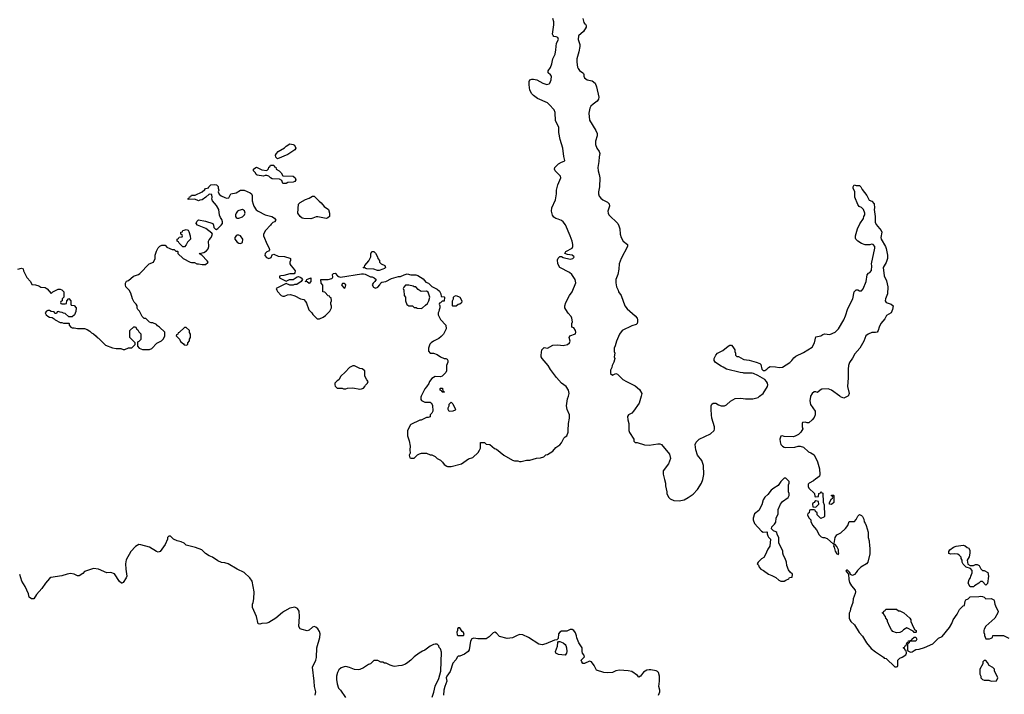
# Model space of a CAD drawing. Header units: inches. Extents: x 1861287 to 2052918, y 204622 to 437896.
# Tile 46 of 215: x 1981750 to 1992980, y 286602 to 294295. Entities that reach past the tile are written whole.
import ezdxf

# ---------------------------------------------------------------- set-up
doc = ezdxf.new("R2010")
doc.units = ezdxf.units.IN
doc.header["$MEASUREMENT"] = 0
for name, color, linetype in [('B9288', 7, 'Continuous'), ('B9289', 7, 'Continuous'), ('B9298', 7, 'Continuous'), ('B9299', 7, 'Continuous')]:
    doc.layers.add(name, color=color, linetype=linetype)

msp = doc.modelspace()

# ---------------------------------------------------------------- linework, layer by layer
at = {"layer": 'B9288', "color": 5, "elevation": 120}
for points in [[(1986329, 290000), (1986325, 289990), (1986325, 289965), (1986332, 289952), (1986372, 289932), (1986430, 289932), (1986444, 289924), (1986460, 289900), (1986462, 289830), (1986450, 289806), (1986433, 289787), (1986430, 289766), (1986410, 289758), (1986390, 289758), (1986330, 289728), (1986313, 289727), (1986210, 289678), (1986202, 289670), (1986173, 289607), (1986172, 289550), (1986191, 289491), (1986202, 289430), (1986198, 289390), (1986202, 289350), (1986194, 289330), (1986198, 289298), (1986210, 289294), (1986250, 289294), (1986289, 289331), (1986310, 289345), (1986331, 289351), (1986390, 289352), (1986430, 289332), (1986450, 289332), (1986490, 289312), (1986510, 289292), (1986550, 289272), (1986572, 289250), (1986590, 289222), (1986622, 289202), (1986630, 289198), (1986670, 289201), (1986790, 289231), (1986870, 289285), (1986918, 289302), (1986980, 289360), (1986996, 289384), (1987006, 289410), (1987007, 289473), (1987050, 289474), (1987070, 289454), (1987114, 289450), (1987166, 289406), (1987190, 289398), (1987272, 289330), (1987370, 289271), (1987395, 289265), (1987430, 289265), (1987450, 289258), (1987470, 289258), (1987530, 289271), (1987570, 289271), (1987645, 289295), (1987690, 289298), (1987729, 289311), (1987750, 289331), (1987770, 289338), (1987830, 289376), (1987865, 289415), (1987910, 289447), (1987929, 289470), (1987956, 289524), (1987970, 289539), (1987992, 289550), (1988007, 289590), (1988004, 289610), (1988008, 289690), (1988020, 289750), (1988021, 289790), (1987996, 289850), (1987988, 289890), (1987998, 289970), (1988008, 290000)], [(1988838, 290000), (1988817, 289923), (1988751, 289829), (1988730, 289809), (1988692, 289788), (1988682, 289770), (1988685, 289730), (1988698, 289690), (1988698, 289610), (1988706, 289586), (1988754, 289510), (1988754, 289490), (1988770, 289474), (1988792, 289472), (1988875, 289445), (1988930, 289442), (1989030, 289458), (1989050, 289458), (1989070, 289451), (1989160, 289340), (1989171, 289290), (1989151, 289230), (1989091, 289149), (1989091, 289111), (1989103, 289050), (1989116, 289010), (1989117, 288977), (1989131, 288910), (1989131, 288890), (1989151, 288851), (1989170, 288832), (1989212, 288812), (1989270, 288806), (1989330, 288818), (1989376, 288844), (1989430, 288885), (1989482, 288938), (1989525, 289010), (1989541, 289050), (1989552, 289110), (1989549, 289210), (1989530, 289268), (1989482, 289330), (1989462, 289390), (1989455, 289450), (1989465, 289475), (1989498, 289510), (1989629, 289571), (1989669, 289610), (1989676, 289624), (1989674, 289650), (1989645, 289750), (1989639, 289790), (1989635, 289850), (1989638, 289890), (1989646, 289910), (1989660, 289920), (1989690, 289922), (1989722, 289902), (1989750, 289891), (1989790, 289891), (1989810, 289901), (1989857, 289943), (1989910, 289974), (1989970, 289977), (1990000, 289974)], [(1985121, 286590), (1985126, 286630), (1985112, 286690), (1985110, 286750), (1985089, 286910), (1985129, 286990), (1985137, 287023), (1985138, 287130), (1985175, 287250), (1985176, 287290), (1985170, 287318), (1985149, 287349), (1985129, 287369), (1985110, 287376), (1985090, 287369), (1985050, 287334), (1985030, 287326), (1984970, 287339), (1984948, 287350), (1984934, 287374), (1984941, 287490), (1984937, 287550), (1984920, 287580), (1984890, 287595), (1984830, 287584), (1984770, 287549), (1984746, 287534), (1984670, 287470), (1984590, 287421), (1984570, 287413), (1984510, 287409), (1984490, 287402), (1984470, 287406), (1984452, 287490), (1984405, 287590), (1984404, 287630), (1984412, 287650), (1984419, 287690), (1984424, 287770), (1984401, 287890), (1984376, 287930), (1984310, 287992), (1984230, 288029), (1984129, 288089), (1984090, 288101), (1984050, 288106), (1984010, 288123), (1983950, 288164), (1983910, 288182), (1983869, 288209), (1983828, 288250), (1983756, 288276), (1983650, 288304), (1983625, 288325), (1983590, 288339), (1983546, 288350), (1983506, 288370), (1983470, 288406), (1983450, 288406), (1983434, 288390), (1983434, 288370), (1983411, 288310), (1983351, 288229), (1983330, 288222), (1983310, 288229), (1983230, 288279), (1983133, 288307), (1983110, 288308), (1983070, 288288), (1983018, 288230), (1982964, 288136), (1982956, 288090), (1982959, 288030), (1982971, 287949), (1982965, 287930), (1982930, 287878), (1982914, 287870), (1982910, 287869), (1982890, 287888), (1982830, 287975), (1982790, 287989), (1982745, 287985), (1982650, 288029), (1982590, 288035), (1982490, 288002), (1982470, 287979), (1982430, 287953), (1982410, 287954), (1982370, 287973), (1982330, 287981), (1982290, 287973), (1982230, 287953), (1982106, 287934), (1982090, 287922), (1982043, 287870), (1982001, 287810), (1981941, 287739), (1981910, 287689), (1981886, 287690), (1981858, 287710), (1981850, 287746), (1981814, 287830), (1981774, 287890), (1981750, 287966)], [(1989037, 286590), (1989053, 286630), (1989053, 286650), (1989038, 286690), (1989048, 286750), (1989046, 286810), (1989035, 286850), (1989023, 286863), (1989010, 286870), (1988950, 286880), (1988930, 286882), (1988904, 286876), (1988866, 286854), (1988830, 286808), (1988810, 286798), (1988796, 286816), (1988730, 286861), (1988689, 286869), (1988590, 286877), (1988551, 286870), (1988510, 286852), (1988450, 286846), (1988412, 286852), (1988330, 286877), (1988303, 286930), (1988270, 286972), (1988250, 286978), (1988190, 286951), (1988174, 286954), (1988161, 286970), (1988152, 286990), (1988190, 287030), (1988183, 287050), (1988169, 287070), (1988164, 287090), (1988165, 287130), (1988128, 287188), (1988105, 287245), (1988101, 287270), (1988090, 287302), (1988070, 287328), (1988050, 287340), (1988030, 287341), (1987990, 287322), (1987930, 287320), (1987910, 287311), (1987896, 287290), (1987890, 287238), (1987876, 287224), (1987850, 287219), (1987750, 287176), (1987710, 287165), (1987670, 287172), (1987553, 287250), (1987490, 287278), (1987450, 287283), (1987416, 287270), (1987370, 287244), (1987310, 287237), (1987222, 287262), (1987190, 287298), (1987170, 287309), (1987150, 287301), (1987103, 287257), (1987070, 287236), (1986974, 287234), (1986930, 287242), (1986905, 287235), (1986891, 287209), (1986878, 287110), (1986865, 287090), (1986822, 287058), (1986770, 287038), (1986750, 287038), (1986742, 287030), (1986725, 286995), (1986690, 286955), (1986659, 286861), (1986621, 286810), (1986616, 286790), (1986623, 286750), (1986598, 286690), (1986587, 286647), (1986582, 286590)], [(1986455, 286570), (1986474, 286626), (1986487, 286693), (1986530, 286782), (1986554, 286866), (1986561, 287081), (1986550, 287121), (1986536, 287136), (1986530, 287153), (1986510, 287173), (1986490, 287174), (1986470, 287169), (1986431, 287149), (1986370, 287104), (1986345, 287095), (1986308, 287072), (1986250, 287029), (1986210, 286989), (1986177, 286963), (1986150, 286944), (1986110, 286929), (1986070, 286928), (1986030, 286919), (1986010, 286922), (1985975, 286935), (1985930, 286958), (1985910, 286958), (1985890, 286968), (1985870, 286969), (1985833, 286987), (1985810, 286988), (1985790, 286986), (1985750, 286949), (1985730, 286942), (1985670, 286904), (1985630, 286885), (1985610, 286881), (1985570, 286883), (1985510, 286909), (1985470, 286918), (1985450, 286916), (1985418, 286902), (1985390, 286879), (1985375, 286850), (1985363, 286810), (1985362, 286770), (1985370, 286722), (1985388, 286670), (1985409, 286649), (1985465, 286565)]]:
    msp.add_lwpolyline(points, dxfattribs=at)
for points in [[(1986648, 289828), (1986638, 289850), (1986638, 289870), (1986648, 289890), (1986648, 289912), (1986670, 289934), (1986690, 289914), (1986722, 289850), (1986718, 289842), (1986690, 289829)], [(1986770, 287358), (1986750, 287358), (1986742, 287350), (1986742, 287330), (1986734, 287310), (1986738, 287278), (1986750, 287274), (1986810, 287274), (1986818, 287282), (1986810, 287306), (1986796, 287316)], [(1987970, 287049), (1987897, 287057), (1987866, 287070), (1987862, 287090), (1987884, 287150), (1987889, 287191), (1987896, 287204), (1987910, 287204), (1987950, 287187), (1987971, 287171), (1987979, 287159), (1987987, 287130), (1987992, 287090), (1987988, 287072)]]:
    msp.add_lwpolyline(points, close=True, dxfattribs=at)
at = {"layer": 'B9289', "color": 5, "elevation": 120}
for points in [[(1988008, 290000), (1988018, 290030), (1988010, 290068), (1987981, 290110), (1987930, 290150), (1987874, 290214), (1987804, 290304), (1987779, 290350), (1987709, 290430), (1987699, 290450), (1987699, 290470), (1987707, 290530), (1987730, 290555), (1987770, 290550), (1987830, 290583), (1987888, 290588), (1987950, 290581), (1987998, 290590), (1988019, 290610), (1988028, 290630), (1988017, 290670), (1988024, 290690), (1988090, 290711), (1988093, 290730), (1988090, 290752), (1988070, 290779), (1988049, 290790), (1988049, 290829), (1988054, 290850), (1988049, 290890), (1988039, 290910), (1988007, 290947), (1987979, 290990), (1987969, 291010), (1987969, 291030), (1987979, 291070), (1988019, 291150), (1988050, 291192), (1988092, 291292), (1988085, 291330), (1988049, 291390), (1988022, 291410), (1987910, 291468), (1987889, 291509), (1987883, 291557), (1987890, 291574), (1987910, 291594), (1987930, 291594), (1987950, 291582), (1988030, 291563), (1988058, 291570), (1988070, 291582), (1988074, 291590), (1988050, 291609), (1987997, 291617), (1987966, 291630), (1987979, 291650), (1988050, 291688), (1988059, 291710), (1988057, 291730), (1988050, 291769), (1988030, 291829), (1987976, 291956), (1987950, 291989), (1987930, 292005), (1987890, 292021), (1987866, 292026), (1987841, 292041), (1987826, 292066), (1987817, 292110), (1987821, 292150), (1987861, 292239), (1987872, 292308), (1987872, 292350), (1987887, 292413), (1987922, 292490), (1987918, 292510), (1987858, 292570), (1987849, 292590), (1987855, 292610), (1987894, 292650), (1987930, 292671), (1987959, 292681), (1987969, 292690), (1987956, 292736), (1987944, 292830), (1987916, 292930), (1987901, 293010), (1987901, 293070), (1987863, 293143), (1987858, 293238), (1987845, 293265), (1987790, 293329), (1987770, 293345), (1987657, 293397), (1987609, 293429), (1987590, 293449), (1987569, 293490), (1987562, 293550), (1987562, 293590), (1987568, 293610), (1987590, 293616), (1987610, 293616), (1987650, 293607), (1987718, 293570), (1987764, 293556), (1987790, 293563), (1987797, 293570), (1987811, 293609), (1987814, 293650), (1987805, 293665), (1987779, 293690), (1987779, 293710), (1987805, 293750), (1987819, 293790), (1987832, 293850), (1987857, 293903), (1987866, 293950), (1987873, 294027), (1987895, 294070), (1987889, 294090), (1987870, 294101), (1987844, 294104), (1987833, 294113), (1987826, 294130), (1987843, 294237), (1987844, 294270), (1987830, 294310)], [(1988173, 294310), (1988184, 294264), (1988190, 294251), (1988203, 294243), (1988211, 294230), (1988211, 294210), (1988181, 294159), (1988124, 294110), (1988120, 294070), (1988140, 294010), (1988140, 293990), (1988129, 293929), (1988106, 293850), (1988104, 293810), (1988112, 293752), (1988118, 293738), (1988134, 293714), (1988171, 293690), (1988180, 293680), (1988186, 293670), (1988183, 293650), (1988191, 293630), (1988222, 293610), (1988278, 293598), (1988315, 293570), (1988330, 293530), (1988354, 293410), (1988351, 293389), (1988336, 293364), (1988290, 293333), (1988265, 293310), (1988253, 293287), (1988243, 293230), (1988249, 293150), (1988321, 293030), (1988336, 292996), (1988337, 292970), (1988319, 292910), (1988319, 292870), (1988331, 292831), (1988361, 292790), (1988366, 292770), (1988359, 292730), (1988357, 292677), (1988344, 292610), (1988346, 292570), (1988360, 292530), (1988365, 292490), (1988363, 292390), (1988350, 292330), (1988350, 292310), (1988361, 292281), (1988378, 292258), (1988400, 292240), (1988453, 292213), (1988474, 292194), (1988476, 292170), (1988459, 292110), (1988461, 292090), (1988471, 292070), (1988571, 291970), (1988585, 291945), (1988595, 291910), (1988597, 291850), (1988609, 291809), (1988633, 291770), (1988681, 291730), (1988681, 291710), (1988609, 291571), (1988588, 291510), (1988583, 291450), (1988571, 291390), (1988548, 291330), (1988550, 291294), (1988556, 291250), (1988576, 291210), (1988581, 291190), (1988610, 291150), (1988651, 291031), (1988677, 290997), (1988770, 290918), (1988791, 290890), (1988798, 290870), (1988798, 290850), (1988792, 290830), (1988780, 290820), (1988730, 290804), (1988621, 290750), (1988591, 290710), (1988557, 290630), (1988543, 290577), (1988531, 290550), (1988531, 290510), (1988538, 290490), (1988532, 290450), (1988538, 290430), (1988527, 290390), (1988506, 290350), (1988505, 290330), (1988490, 290298), (1988490, 290258), (1988510, 290241), (1988550, 290258), (1988570, 290251), (1988631, 290190), (1988670, 290167), (1988770, 290121), (1988818, 290078), (1988846, 290030), (1988838, 290000)], [(1981730, 291451), (1981770, 291462), (1981790, 291454), (1981792, 291430), (1981830, 291354), (1981872, 291310), (1981890, 291274), (1981931, 291271), (1981970, 291258), (1981990, 291246), (1982040, 291240), (1982064, 291224), (1982110, 291174), (1982128, 291192), (1982190, 291222), (1982210, 291222), (1982230, 291214), (1982252, 291190), (1982254, 291130), (1982234, 291110), (1982233, 291087), (1982218, 291082), (1982214, 291070), (1982218, 291058), (1982230, 291054), (1982270, 291054), (1982282, 291058), (1982286, 291090), (1982310, 291114), (1982334, 291090), (1982334, 291050), (1982338, 291038), (1982370, 291034), (1982394, 291010), (1982392, 290968), (1982374, 290930), (1982350, 290906), (1982310, 290906), (1982270, 290946), (1982248, 290948), (1982236, 290956), (1982210, 290958), (1982190, 290966), (1982178, 290962), (1982170, 290946), (1982150, 290946), (1982142, 290962), (1982108, 290968), (1982090, 290978), (1982070, 290978), (1982054, 290970), (1982042, 290950), (1982052, 290930), (1982070, 290912), (1982090, 290902), (1982120, 290900), (1982144, 290884), (1982154, 290870), (1982210, 290842), (1982230, 290842), (1982250, 290834), (1982310, 290834), (1982314, 290830), (1982314, 290810), (1982334, 290790), (1982350, 290782), (1982370, 290782), (1982410, 290772), (1982490, 290772), (1982520, 290760), (1982550, 290742), (1982570, 290722), (1982590, 290712), (1982624, 290684), (1982634, 290670), (1982650, 290662), (1982730, 290582), (1982810, 290551), (1982850, 290545), (1982904, 290544), (1982930, 290532), (1982950, 290532), (1982990, 290552), (1983030, 290554), (1983066, 290590), (1983066, 290610), (1983008, 290670), (1983006, 290750), (1983050, 290792), (1983071, 290791), (1983085, 290765), (1983097, 290757), (1983110, 290734), (1983132, 290712), (1983132, 290648), (1983110, 290626), (1983098, 290622), (1983094, 290610), (1983094, 290570), (1983114, 290550), (1983130, 290542), (1983150, 290534), (1983230, 290534), (1983256, 290544), (1983316, 290604), (1983368, 290632), (1983390, 290654), (1983406, 290690), (1983406, 290730), (1983346, 290790), (1983323, 290803), (1983310, 290818), (1983270, 290838), (1983250, 290838), (1983230, 290846), (1983190, 290886), (1983170, 290886), (1983146, 290910), (1983118, 290970), (1983098, 290990), (1983090, 291006), (1983088, 291030), (1983078, 291050), (1983055, 291075), (1983035, 291110), (1983016, 291176), (1982998, 291210), (1982962, 291250), (1982955, 291270), (1982955, 291290), (1982970, 291312), (1982990, 291322), (1983049, 291371), (1983106, 291390), (1983120, 291400), (1983228, 291510), (1983278, 291530), (1983295, 291570), (1983295, 291610), (1983310, 291654), (1983330, 291692), (1983350, 291712), (1983370, 291722), (1983410, 291722), (1983430, 291702), (1983464, 291684), (1983490, 291674), (1983510, 291674), (1983530, 291654), (1983550, 291654), (1983554, 291650), (1983554, 291630), (1983614, 291570), (1983694, 291530), (1983710, 291525), (1983744, 291524), (1983770, 291512), (1983790, 291512), (1983830, 291502), (1983870, 291502), (1983895, 291525), (1983898, 291530), (1983890, 291546), (1983826, 291610), (1983798, 291630), (1983850, 291641), (1983880, 291660), (1983899, 291681), (1983906, 291710), (1983904, 291770), (1983910, 291786), (1983934, 291810), (1983949, 291850), (1983942, 291862), (1983873, 291913), (1983778, 291950), (1983762, 291970), (1983770, 291992), (1983790, 292011), (1983870, 291996), (1983952, 291970), (1983962, 291950), (1983964, 291924), (1983984, 291904), (1983990, 291902), (1984010, 291912), (1984049, 291950), (1984062, 291970), (1984064, 291990), (1984057, 292017), (1984040, 292040), (1984030, 292066), (1984023, 292130), (1983995, 292175), (1983949, 292230), (1983942, 292250), (1983946, 292266), (1983942, 292302), (1983910, 292306), (1983872, 292270), (1983830, 292242), (1983804, 292236), (1983790, 292228), (1983747, 292247), (1983670, 292246), (1983666, 292250), (1983682, 292258), (1983687, 292273), (1983702, 292278), (1983710, 292294), (1983750, 292294), (1983830, 292332), (1983862, 292358), (1983870, 292371), (1983888, 292372), (1983902, 292378), (1983906, 292390), (1983930, 292411), (1983970, 292414), (1983994, 292410), (1984012, 292392), (1984013, 292373), (1984022, 292350), (1984014, 292330), (1984025, 292305), (1984047, 292287), (1984090, 292266), (1984110, 292261), (1984135, 292265), (1984158, 292310), (1984218, 292322), (1984270, 292352), (1984312, 292352), (1984380, 292320), (1984394, 292310), (1984402, 292290), (1984401, 292230), (1984411, 292190), (1984419, 292170), (1984448, 292128), (1984470, 292111), (1984551, 292071), (1984625, 292050), (1984656, 292030), (1984671, 292010), (1984658, 291990), (1984639, 291981), (1984618, 291962), (1984611, 291950), (1984553, 291890), (1984531, 291850), (1984531, 291830), (1984571, 291730), (1984595, 291690), (1984598, 291670), (1984586, 291654), (1984570, 291647), (1984551, 291630), (1984546, 291606), (1984564, 291584), (1984590, 291573), (1984617, 291583), (1984630, 291614), (1984650, 291621), (1984699, 291599), (1984770, 291595), (1984830, 291577), (1984837, 291570), (1984839, 291550), (1984831, 291530), (1984831, 291510), (1984841, 291490), (1984870, 291461), (1984891, 291430), (1984890, 291406), (1984882, 291398), (1984870, 291395), (1984830, 291395), (1984764, 291376), (1984730, 291375), (1984714, 291370), (1984714, 291350), (1984790, 291312), (1984828, 291332), (1984870, 291332), (1984916, 291364), (1984930, 291365), (1984950, 291358), (1984962, 291350), (1984974, 291330), (1984962, 291310), (1984910, 291275), (1984885, 291275), (1984870, 291266), (1984830, 291268), (1984790, 291288), (1984674, 291230), (1984682, 291210), (1984690, 291194), (1984734, 291150), (1984750, 291142), (1984770, 291142), (1984803, 291157), (1984840, 291160), (1984890, 291145), (1984954, 291110), (1984990, 291102), (1985010, 291082), (1985022, 291062), (1985046, 290986), (1985082, 290950), (1985092, 290932), (1985144, 290884), (1985170, 290882), (1985210, 290902), (1985238, 290922), (1985288, 290970), (1985308, 291010), (1985307, 291027), (1985298, 291050), (1985298, 291070), (1985306, 291090), (1985302, 291122), (1985290, 291126), (1985282, 291142), (1985270, 291146), (1985230, 291186), (1985208, 291190), (1985207, 291267), (1985188, 291290), (1985186, 291330), (1985270, 291331), (1985310, 291345), (1985318, 291350), (1985320, 291360), (1985318, 291390), (1985330, 291402), (1985350, 291405), (1985374, 291374), (1985386, 291366), (1985410, 291359), (1985650, 291398), (1985670, 291398), (1985690, 291391), (1985750, 291362), (1985770, 291362), (1985794, 291350), (1985814, 291330), (1985802, 291310), (1985782, 291290), (1985772, 291270), (1985785, 291245), (1985810, 291234), (1985835, 291245), (1985858, 291270), (1985870, 291294), (1985880, 291300), (1985926, 291310), (1985990, 291342), (1986070, 291365), (1986095, 291365), (1986134, 291386), (1986170, 291395), (1986210, 291385), (1986270, 291385), (1986290, 291378), (1986350, 291338), (1986382, 291302), (1986411, 291291), (1986450, 291252), (1986510, 291222), (1986537, 291197), (1986554, 291170), (1986558, 291138), (1986590, 291134), (1986594, 291130), (1986590, 291086), (1986570, 291086), (1986550, 291066), (1986538, 291062), (1986534, 291050), (1986542, 291030), (1986542, 291010), (1986533, 290987), (1986532, 290968), (1986522, 290950), (1986522, 290930), (1986550, 290874), (1986612, 290812), (1986614, 290770), (1986582, 290710), (1986557, 290683), (1986530, 290658), (1986470, 290628), (1986442, 290610), (1986426, 290594), (1986422, 290570), (1986412, 290550), (1986413, 290513), (1986433, 290493), (1986470, 290492), (1986510, 290478), (1986550, 290451), (1986590, 290432), (1986610, 290432), (1986624, 290424), (1986634, 290410), (1986632, 290390), (1986618, 290350), (1986618, 290290), (1986612, 290270), (1986570, 290229), (1986550, 290222), (1986490, 290224), (1986450, 290202), (1986425, 290170), (1986416, 290144), (1986390, 290106), (1986370, 290086), (1986329, 290000)], [(1990000, 290266), (1989966, 290270), (1989810, 290309), (1989774, 290334), (1989750, 290342), (1989686, 290386), (1989669, 290410), (1989669, 290431), (1989688, 290470), (1989710, 290492), (1989770, 290522), (1989830, 290572), (1989850, 290582), (1989870, 290582), (1989885, 290565), (1989905, 290530), (1989905, 290510), (1989914, 290490), (1989914, 290470), (1989930, 290454), (1989950, 290454), (1990000, 290424)]]:
    msp.add_lwpolyline(points, dxfattribs=at)
for points in [[(1984690, 292708), (1984670, 292726), (1984668, 292748), (1984678, 292770), (1984698, 292790), (1984770, 292832), (1984789, 292851), (1984830, 292878), (1984871, 292871), (1984884, 292864), (1984898, 292830), (1984890, 292809), (1984810, 292758)], [(1984750, 292428), (1984739, 292459), (1984715, 292475), (1984630, 292481), (1984609, 292490), (1984590, 292509), (1984570, 292518), (1984550, 292518), (1984530, 292509), (1984460, 292520), (1984446, 292530), (1984438, 292550), (1984418, 292570), (1984418, 292590), (1984430, 292602), (1984450, 292611), (1984510, 292582), (1984570, 292574), (1984587, 292593), (1984590, 292614), (1984602, 292618), (1984610, 292634), (1984650, 292634), (1984658, 292618), (1984672, 292612), (1984674, 292590), (1984711, 292571), (1984732, 292550), (1984750, 292514), (1984870, 292511), (1984891, 292490), (1984898, 292470), (1984890, 292448), (1984870, 292442), (1984810, 292438), (1984790, 292428)], [(1985250, 292029), (1985226, 292030), (1985152, 292048), (1985130, 292048), (1985094, 292030), (1985070, 292024), (1984990, 292026), (1984973, 292033), (1984950, 292049), (1984924, 292090), (1984929, 292190), (1984949, 292211), (1985010, 292245), (1985050, 292258), (1985090, 292282), (1985110, 292282), (1985164, 292224), (1985188, 292208), (1985223, 292163), (1985272, 292130), (1985282, 292090), (1985282, 292050), (1985265, 292035)], [(1984290, 292129), (1984250, 292119), (1984236, 292110), (1984219, 292090), (1984211, 292070), (1984211, 292050), (1984220, 292040), (1984230, 292031), (1984250, 292031), (1984290, 292046), (1984315, 292070), (1984319, 292081), (1984321, 292090), (1984314, 292114)], [(1983610, 291706), (1983567, 291747), (1983562, 291762), (1983546, 291770), (1983546, 291790), (1983562, 291798), (1983570, 291814), (1983602, 291818), (1983606, 291830), (1983602, 291842), (1983586, 291850), (1983588, 291870), (1983606, 291874), (1983610, 291892), (1983627, 291893), (1983650, 291902), (1983670, 291894), (1983680, 291880), (1983696, 291830), (1983698, 291790), (1983663, 291757), (1983650, 291726), (1983630, 291706)], [(1984230, 291839), (1984218, 291830), (1984205, 291810), (1984205, 291790), (1984230, 291758), (1984250, 291745), (1984270, 291742), (1984290, 291754), (1984295, 291790), (1984270, 291829), (1984250, 291837)], [(1985830, 291435), (1985788, 291448), (1985710, 291455), (1985698, 291458), (1985690, 291466), (1985670, 291466), (1985666, 291470), (1985682, 291478), (1985686, 291490), (1985734, 291546), (1985754, 291590), (1985756, 291624), (1985767, 291653), (1985790, 291652), (1985810, 291632), (1985832, 291590), (1985834, 291570), (1985852, 291550), (1985854, 291530), (1985874, 291510), (1985914, 291490), (1985922, 291470), (1985910, 291458), (1985890, 291448), (1985850, 291435)], [(1985050, 291288), (1985027, 291307), (1985006, 291310), (1985022, 291318), (1985026, 291330), (1985072, 291352), (1985072, 291310)], [(1985450, 291288), (1985433, 291287), (1985422, 291270), (1985424, 291264), (1985450, 291234), (1985462, 291238), (1985468, 291270)], [(1986190, 291268), (1986150, 291266), (1986130, 291246), (1986122, 291230), (1986132, 291210), (1986134, 291150), (1986152, 291132), (1986152, 291090), (1986166, 291046), (1986190, 291032), (1986231, 291031), (1986250, 291014), (1986272, 291012), (1986284, 291004), (1986330, 291002), (1986346, 291010), (1986380, 291040), (1986400, 291060), (1986418, 291090), (1986428, 291130), (1986410, 291186), (1986390, 291198), (1986330, 291195), (1986296, 291216), (1986267, 291247), (1986248, 291248), (1986236, 291256)], [(1986690, 291026), (1986686, 291030), (1986688, 291090), (1986698, 291110), (1986698, 291130), (1986710, 291142), (1986730, 291151), (1986770, 291132), (1986792, 291090), (1986790, 291066), (1986771, 291049), (1986750, 291046), (1986730, 291026)], [(1983650, 290786), (1983630, 290786), (1983570, 290726), (1983558, 290722), (1983553, 290707), (1983538, 290702), (1983534, 290690), (1983574, 290650), (1983585, 290625), (1983618, 290598), (1983625, 290585), (1983650, 290582), (1983666, 290590), (1983666, 290610), (1983687, 290633), (1983688, 290652), (1983698, 290670), (1983698, 290710), (1983688, 290728), (1983686, 290750)], [(1985570, 290348), (1985550, 290348), (1985512, 290328), (1985464, 290276), (1985412, 290230), (1985390, 290188), (1985370, 290175), (1985346, 290150), (1985345, 290130), (1985350, 290114), (1985370, 290092), (1985428, 290092), (1985445, 290085), (1985470, 290085), (1985490, 290091), (1985550, 290096), (1985630, 290081), (1985650, 290085), (1985670, 290092), (1985688, 290110), (1985695, 290125), (1985718, 290150), (1985726, 290170), (1985710, 290186), (1985688, 290230), (1985686, 290290), (1985655, 290315), (1985630, 290318)], [(1986590, 290046), (1986567, 290047), (1986562, 290062), (1986546, 290070), (1986546, 290090), (1986550, 290094), (1986571, 290091), (1986578, 290058), (1986594, 290050)]]:
    msp.add_lwpolyline(points, close=True, dxfattribs=at)
at = {"layer": 'B9298', "color": 5, "elevation": 120}
for points in [[(1990000, 289974), (1990030, 289971), (1990110, 289971), (1990172, 289988), (1990189, 290000)], [(1990771, 290000), (1990770, 289999), (1990762, 289950), (1990770, 289907), (1990822, 289830), (1990824, 289790), (1990810, 289757), (1990790, 289733), (1990750, 289698), (1990730, 289698), (1990710, 289706), (1990678, 289702), (1990674, 289690), (1990674, 289650), (1990682, 289630), (1990658, 289590), (1990634, 289566), (1990594, 289546), (1990570, 289539), (1990470, 289542), (1990450, 289548), (1990433, 289547), (1990421, 289510), (1990422, 289482), (1990431, 289450), (1990450, 289431), (1990470, 289421), (1990490, 289416), (1990590, 289418), (1990630, 289431), (1990650, 289431), (1990690, 289418), (1990748, 289368), (1990775, 289355), (1990811, 289331), (1990850, 289254), (1990874, 289174), (1990876, 289110), (1990871, 289090), (1990851, 289069), (1990830, 289058), (1990805, 289035), (1990754, 289010), (1990744, 288996), (1990742, 288970), (1990750, 288954), (1990814, 288890), (1990818, 288858), (1990830, 288854), (1990862, 288858), (1990866, 288890), (1990882, 288898), (1990890, 288914), (1990898, 288898), (1990910, 288894), (1990913, 288793), (1990924, 288764), (1990925, 288710), (1990931, 288689), (1990931, 288630), (1990920, 288620), (1990888, 288608), (1990846, 288650), (1990846, 288670), (1990827, 288687), (1990822, 288702), (1990810, 288706), (1990770, 288706), (1990758, 288702), (1990754, 288670), (1990738, 288662), (1990734, 288650), (1990750, 288614), (1990772, 288592), (1990773, 288573), (1990792, 288530), (1990838, 288478), (1990870, 288422), (1990890, 288398), (1990910, 288391), (1990931, 288391), (1990960, 288380), (1991030, 288314), (1991038, 288322), (1991049, 288391), (1991070, 288422), (1991116, 288444), (1991169, 288491), (1991194, 288526), (1991210, 288572), (1991270, 288574), (1991290, 288594), (1991310, 288634), (1991330, 288652), (1991350, 288642), (1991362, 288630), (1991377, 288597), (1991382, 288570), (1991394, 288554), (1991406, 288526), (1991426, 288450), (1991427, 288390), (1991439, 288350), (1991441, 288290), (1991446, 288270), (1991445, 288205), (1991425, 288110), (1991410, 288089), (1991342, 288050), (1991305, 288015), (1991292, 287990), (1991271, 287969), (1991250, 287958), (1991227, 287967), (1991218, 287990), (1991190, 288018), (1991182, 288018), (1991174, 288010), (1991202, 287970), (1991205, 287910), (1991215, 287875), (1991237, 287837), (1991278, 287790), (1991281, 287770), (1991278, 287750), (1991256, 287690), (1991251, 287650), (1991225, 287575), (1991222, 287550), (1991212, 287528), (1991211, 287470), (1991218, 287450), (1991230, 287432), (1991270, 287392), (1991326, 287306), (1991363, 287263), (1991407, 287187), (1991463, 287123), (1991510, 287085), (1991604, 287024), (1991610, 287014), (1991634, 287010), (1991730, 286914), (1991750, 286914), (1991762, 286918), (1991766, 286930), (1991766, 286990), (1991787, 287013), (1991816, 287024), (1991858, 287050), (1991866, 287070), (1991862, 287102), (1991850, 287106), (1991842, 287122), (1991826, 287130), (1991842, 287138), (1991850, 287154), (1991862, 287158), (1991868, 287190), (1991882, 287198), (1991886, 287210), (1991922, 287218), (1991926, 287230), (1991950, 287254), (1991970, 287254), (1991982, 287230), (1991972, 287208), (1991910, 287206), (1991898, 287202), (1991894, 287190), (1991878, 287182), (1991874, 287170), (1991874, 287110), (1991878, 287098), (1991910, 287082), (1991930, 287085), (1991950, 287102), (1991970, 287112), (1992010, 287118), (1992070, 287136), (1992163, 287177), (1992230, 287242), (1992270, 287262), (1992356, 287364), (1992382, 287410), (1992395, 287450), (1992443, 287517), (1992468, 287570), (1992509, 287611), (1992526, 287614), (1992535, 287665), (1992543, 287677), (1992566, 287690), (1992590, 287714), (1992690, 287716), (1992710, 287721), (1992730, 287718), (1992750, 287711), (1992770, 287691), (1992830, 287695), (1992859, 287679), (1992866, 287670), (1992871, 287630), (1992887, 287590), (1992911, 287550), (1992906, 287530), (1992871, 287470), (1992770, 287378), (1992750, 287346), (1992745, 287330), (1992745, 287305), (1992753, 287287), (1992753, 287273), (1992770, 287234), (1992810, 287234), (1992830, 287242), (1992846, 287250), (1992850, 287272), (1992970, 287272), (1993030, 287242)], [(1991194, 290000), (1991150, 289978), (1991110, 289995), (1991104, 290000)]]:
    msp.add_lwpolyline(points, dxfattribs=at)
for points in [[(1990490, 289066), (1990470, 289066), (1990430, 289028), (1990399, 288981), (1990350, 288953), (1990321, 288930), (1990281, 288879), (1990250, 288849), (1990230, 288819), (1990216, 288764), (1990181, 288699), (1990130, 288659), (1990117, 288610), (1990117, 288590), (1990130, 288550), (1990210, 288461), (1990230, 288451), (1990270, 288454), (1990274, 288450), (1990274, 288430), (1990282, 288410), (1990290, 288394), (1990314, 288370), (1990305, 288290), (1990282, 288258), (1990254, 288190), (1990237, 288163), (1990210, 288148), (1990172, 288110), (1990162, 288090), (1990176, 288076), (1990185, 288050), (1990202, 288030), (1990235, 288015), (1990290, 287971), (1990330, 287958), (1990375, 287935), (1990410, 287902), (1990430, 287892), (1990470, 287892), (1990490, 287902), (1990522, 287918), (1990530, 287934), (1990562, 287938), (1990566, 287970), (1990536, 287996), (1990520, 288020), (1990498, 288070), (1990495, 288110), (1990482, 288150), (1990463, 288183), (1990455, 288210), (1990455, 288235), (1990408, 288328), (1990407, 288387), (1990388, 288428), (1990387, 288447), (1990376, 288456), (1990347, 288467), (1990326, 288490), (1990328, 288510), (1990360, 288540), (1990376, 288564), (1990378, 288610), (1990400, 288660), (1990402, 288710), (1990428, 288770), (1990450, 288802), (1990515, 288845), (1990528, 288870), (1990528, 288890), (1990518, 288910), (1990518, 288990), (1990526, 289010), (1990526, 289030)], [(1991010, 288766), (1990988, 288770), (1990988, 288790), (1991008, 288832), (1991022, 288838), (1991026, 288850), (1991022, 288862), (1991010, 288866), (1991008, 288872), (1991030, 288874), (1991034, 288870), (1991034, 288790)], [(1990830, 288806), (1990818, 288802), (1990813, 288787), (1990798, 288782), (1990794, 288770), (1990798, 288738), (1990830, 288734), (1990866, 288770), (1990862, 288802)], [(1991050, 288308), (1991034, 288306), (1991032, 288290), (1991039, 288279), (1991050, 288232), (1991070, 288202), (1991090, 288194), (1991094, 288210), (1991088, 288228), (1991089, 288250), (1991070, 288288)], [(1992592, 288072), (1992628, 288072), (1992650, 288082), (1992670, 288082), (1992692, 288070), (1992712, 288032), (1992730, 288014), (1992750, 288012), (1992791, 287990), (1992798, 287950), (1992790, 287866), (1992770, 287848), (1992730, 287888), (1992710, 287888), (1992691, 287869), (1992640, 287840), (1992630, 287826), (1992590, 287826), (1992568, 287868), (1992578, 287910), (1992595, 287930), (1992598, 287950), (1992614, 287986), (1992614, 288014), (1992595, 288035), (1992546, 288050), (1992510, 288086), (1992498, 288110), (1992498, 288130), (1992488, 288150), (1992487, 288167), (1992466, 288190), (1992450, 288198), (1992410, 288202), (1992370, 288198), (1992349, 288209), (1992348, 288230), (1992358, 288250), (1992402, 288278), (1992430, 288291), (1992510, 288302), (1992535, 288295), (1992557, 288277), (1992571, 288271), (1992585, 288245), (1992586, 288210), (1992578, 288170), (1992558, 288130), (1992565, 288085)], [(1991950, 287306), (1991942, 287322), (1991870, 287358), (1991830, 287338), (1991810, 287318), (1991790, 287308), (1991750, 287302), (1991710, 287318), (1991695, 287335), (1991675, 287370), (1991648, 287430), (1991647, 287447), (1991628, 287470), (1991626, 287490), (1991606, 287510), (1991602, 287522), (1991590, 287526), (1991588, 287532), (1991602, 287538), (1991606, 287550), (1991622, 287558), (1991630, 287572), (1991730, 287574), (1991750, 287572), (1991773, 287553), (1991790, 287552), (1991834, 287530), (1991902, 287470), (1991912, 287450), (1991912, 287430), (1991944, 287364), (1991958, 287338), (1991974, 287330), (1991974, 287310), (1991970, 287306)], [(1992770, 286986), (1992750, 286986), (1992734, 286970), (1992734, 286950), (1992702, 286890), (1992702, 286830), (1992712, 286810), (1992714, 286790), (1992732, 286772), (1992750, 286762), (1992804, 286764), (1992832, 286752), (1992890, 286754), (1992906, 286790), (1992869, 286869), (1992868, 286890), (1992850, 286908), (1992809, 286929), (1992790, 286966)]]:
    msp.add_lwpolyline(points, close=True, dxfattribs=at)
at = {"layer": 'B9299', "color": 5, "elevation": 120}
for points in [[(1990000, 290424), (1990010, 290418), (1990071, 290411), (1990150, 290391), (1990193, 290373), (1990203, 290363), (1990213, 290310), (1990230, 290293), (1990250, 290293), (1990271, 290309), (1990290, 290330), (1990310, 290338), (1990370, 290335), (1990412, 290328), (1990450, 290334), (1990533, 290387), (1990558, 290410), (1990580, 290440), (1990603, 290457), (1990690, 290501), (1990790, 290559), (1990815, 290610), (1990830, 290678), (1990889, 290691), (1990910, 290705), (1990930, 290711), (1990990, 290706), (1991050, 290731), (1991090, 290771), (1991150, 290871), (1991170, 290918), (1991197, 291003), (1991252, 291110), (1991269, 291191), (1991290, 291215), (1991310, 291215), (1991330, 291204), (1991350, 291202), (1991370, 291227), (1991405, 291310), (1991415, 291385), (1991430, 291404), (1991447, 291413), (1991466, 291434), (1991469, 291489), (1991465, 291510), (1991504, 291690), (1991504, 291710), (1991486, 291730), (1991467, 291733), (1991448, 291728), (1991392, 291728), (1991350, 291742), (1991308, 291770), (1991288, 291790), (1991283, 291803), (1991282, 291830), (1991304, 291910), (1991333, 291967), (1991374, 292026), (1991378, 292050), (1991388, 292070), (1991388, 292090), (1991375, 292130), (1991352, 292152), (1991326, 292166), (1991309, 292189), (1991277, 292270), (1991275, 292335), (1991258, 292370), (1991258, 292390), (1991266, 292410), (1991290, 292402), (1991330, 292402), (1991342, 292390), (1991358, 292358), (1991411, 292290), (1991438, 292238), (1991470, 292226), (1991496, 292196), (1991499, 292150), (1991495, 292130), (1991507, 292050), (1991506, 291986), (1991518, 291958), (1991575, 291890), (1991583, 291870), (1991571, 291810), (1991576, 291790), (1991625, 291710), (1991634, 291686), (1991648, 291610), (1991647, 291570), (1991633, 291527), (1991598, 291470), (1991610, 291374), (1991637, 291317), (1991651, 291250), (1991646, 291170), (1991625, 291110), (1991622, 291090), (1991634, 291070), (1991690, 291051), (1991711, 291031), (1991706, 290990), (1991688, 290952), (1991638, 290922), (1991618, 290882), (1991570, 290830), (1991553, 290790), (1991543, 290750), (1991530, 290733), (1991510, 290727), (1991470, 290727), (1991427, 290710), (1991402, 290690), (1991377, 290630), (1991331, 290550), (1991274, 290486), (1991250, 290434), (1991214, 290386), (1991203, 290350), (1991198, 290310), (1991199, 290210), (1991193, 290113), (1991211, 290030), (1991198, 290002), (1991194, 290000)], [(1990189, 290000), (1990229, 290031), (1990279, 290110), (1990284, 290130), (1990279, 290150), (1990269, 290170), (1990249, 290190), (1990170, 290237), (1990120, 290260), (1990105, 290265), (1990010, 290265), (1990000, 290266)], [(1991104, 290000), (1991010, 290070), (1990970, 290085), (1990900, 290080), (1990881, 290070), (1990850, 290042), (1990830, 290049), (1990810, 290049), (1990790, 290033), (1990771, 290000)]]:
    msp.add_lwpolyline(points, dxfattribs=at)

doc.saveas('drawing.dxf')
